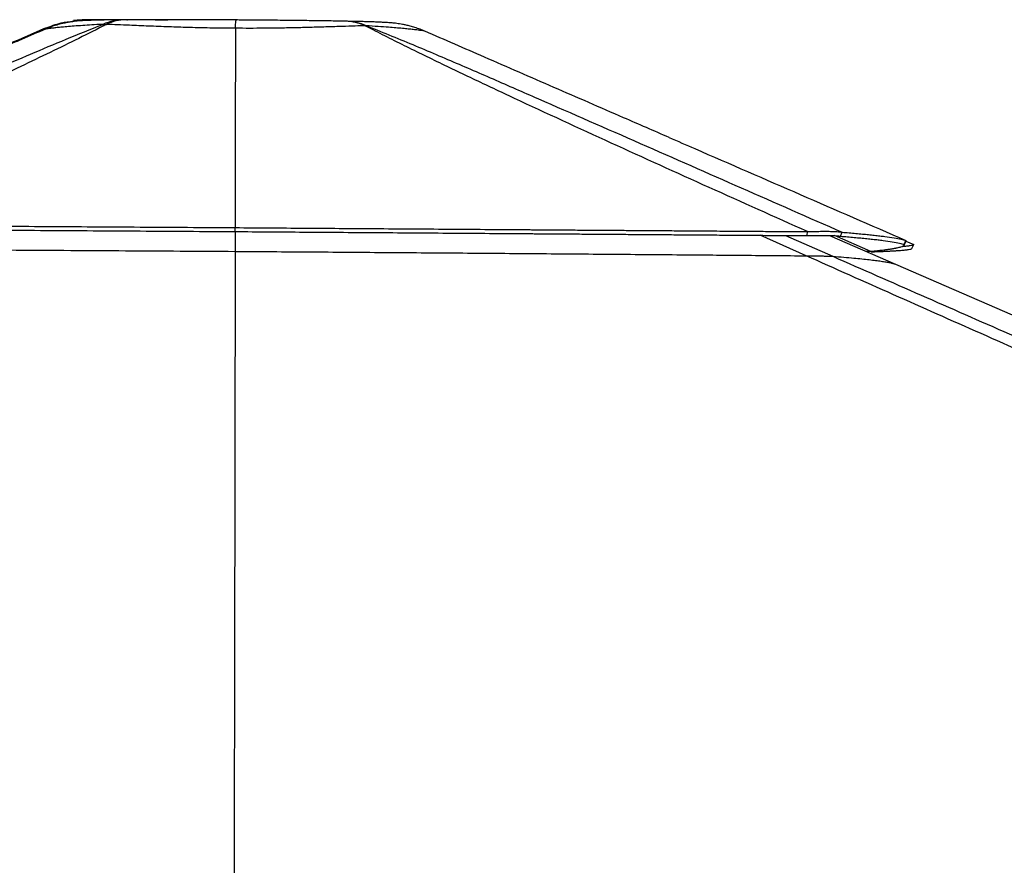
# Paper-space layout '3M DUO In Ground Anchor' of a CAD drawing. Header units: millimetres. Extents: x 10 to 10335, y 20 to 7920.
# Tile 99 of 116: x 8250 to 8708, y 3400 to 3793. Entities that reach past the tile are written whole.
import ezdxf

# ---------------------------------------------------------------- set-up
doc = ezdxf.new("R2010")
doc.units = ezdxf.units.MM

psp = doc.layouts.new('3M DUO In Ground Anchor')

# ---------------------------------------------------------------- linework, layer by layer
at = {"color": 8, "linetype": 'Continuous', "lineweight": 25}
for p, q in [((8300.35, 3792.96), (8300.07, 3792.96)), ((8300.24, 3792.96), (8300.52, 3792.96)), ((8615.69, 3683.4), (8594.42, 3692.9)), ((8606.16, 3692.81), (8628.08, 3683.16)), ((8645.76, 3685.33), (8628.82, 3692.75))]:
    psp.add_line(p, q, dxfattribs=at)
at = {"color": 7, "linetype": 'Continuous', "lineweight": 25}
for p, q in [((8300.35, 3792.96), (8300.52, 3792.96)), ((8262.27, 3789.01), (8262.27, 3789)), ((8262.29, 3788.58), (8264.67, 3789.38)), ((8289.07, 3790.84), (8290.8, 3790.84)), ((8350.63, 3789.01), (8350.63, 3789)), ((8410.84, 3790.17), (8411.45, 3790.16)), ((8350.5, 3694.64), (8350.49, 3685.46)), ((8616.27, 3692.74), (8616.38, 3694.6)), ((8626.64, 3692.83), (8657.26, 3679.52)), ((8631.67, 3692.48), (8632.38, 3694.35)), ((8661.25, 3688.69), (8662.05, 3690.53)), ((8661.25, 3688.7), (8662.04, 3690.53)), ((8662.04, 3690.53), (8662.04, 3690.53)), ((8662.04, 3690.53), (8662.05, 3690.53)), ((8662.04, 3690.52), (8662.06, 3690.15)), ((8662.06, 3690.16), (8665.67, 3688.59))]:
    psp.add_line(p, q, dxfattribs=at)
at = {"color": 7, "linetype": 'Continuous', "lineweight": 25, "flags": 128}
for points in [[(8350.5, 3694.64), (8350.5, 3695.55), (8350.5, 3696.47)], [(8661.28, 3688.31), (8661.68, 3689.23), (8662.08, 3690.15)], [(8664.87, 3686.76), (8665.27, 3687.67), (8665.67, 3688.59)], [(8350.49, 3685.46), (8350.17, 3490.31), (8349.94, 3347.91), (8349.71, 3205.5), (8349.71, 3204.64)], [(8657.26, 3679.52), (8789.06, 3622.26), (9118.48, 3479.13), (9530.24, 3300.21), (9762.21, 3199.42)]]:
    psp.add_lwpolyline(points, dxfattribs=at)
at = {"color": 8, "linetype": 'Continuous', "lineweight": 25}
for centre, radius, start, end in [((8299.66, 3765.46), 27.5, 90.6109, 112.6598), ((8401.29, 3769.64), 22.63, 65.0585, 88.7166), ((8401.35, 3767.14), 25.13, 66.3129, 88.8069)]:
    psp.add_arc(centre, radius, start, end, dxfattribs=at)
at = {"color": 7, "linetype": 'Continuous', "lineweight": 25}
psp.add_arc((8299.91, 3772.31), 20.66, 90.2528, 116.1778, dxfattribs=at)
for points, knots in [([(8262.27, 3789.01), (8264.71, 3789.96), (8268.97, 3791.62), (8273.51, 3792.17), (8275.45, 3792.41)], [0, 0, 0, 0, 0.571576, 1, 1, 1, 1]), ([(8299.37, 3792.96), (8298.98, 3792.96), (8297.54, 3792.95), (8295.13, 3792.92), (8292.27, 3792.89), (8289.59, 3792.84), (8287.13, 3792.8), (8284.82, 3792.74), (8282.59, 3792.67), (8280.85, 3792.6), (8279.46, 3792.52), (8278.44, 3792.45), (8277.17, 3792.34), (8275.76, 3792.19), (8274.16, 3791.97), (8272.36, 3791.67), (8270.2, 3791.21), (8267.61, 3790.51), (8265.67, 3789.93), (8264.65, 3789.51), (8264.63, 3789.5)], [0, 0, 0, 0, 0.027863, 0.103215, 0.182405, 0.261913, 0.343355, 0.427734, 0.517673, 0.619119, 0.661857, 0.700832, 0.740317, 0.779027, 0.816381, 0.854042, 0.894065, 0.943764, 0.998967, 1, 1, 1, 1]), ([(8300.07, 3792.96), (8299.76, 3792.96), (8298.28, 3792.97), (8295.89, 3792.98), (8293.04, 3792.99), (8290.54, 3792.99), (8288.38, 3792.99), (8286.34, 3792.98), (8284.45, 3792.97), (8282.63, 3792.95), (8281.08, 3792.92), (8279.66, 3792.88), (8278.41, 3792.81), (8277.24, 3792.73), (8276.26, 3792.65), (8275.59, 3792.57), (8275.43, 3792.55)], [0, 0, 0, 0, 0.025356, 0.121457, 0.207796, 0.288098, 0.373597, 0.455034, 0.549066, 0.647994, 0.758403, 0.843585, 0.896071, 0.942965, 0.986012, 1, 1, 1, 1]), ([(8300.35, 3792.96), (8299.11, 3792.96), (8296.62, 3792.97), (8292.84, 3792.98), (8289.16, 3792.99), (8286.06, 3792.97), (8283.84, 3792.95), (8282.38, 3792.92), (8281.71, 3792.89), (8281.57, 3792.86), (8281.53, 3792.86)], [0, 0, 0, 0, 0.107683, 0.215369, 0.373485, 0.531623, 0.669518, 0.807696, 0.945626, 1, 1, 1, 1]), ([(8351, 3792.86), (8350.39, 3792.87), (8347.96, 3792.88), (8343.87, 3792.9), (8338.64, 3792.93), (8333.53, 3792.95), (8328.43, 3792.97), (8323.47, 3792.98), (8318.84, 3792.99), (8314.61, 3792.99), (8310.72, 3792.99), (8306.9, 3792.98), (8303.24, 3792.97), (8300.9, 3792.96), (8299.82, 3792.96)], [0, 0, 0, 0, 0.03304, 0.131135, 0.221642, 0.317432, 0.412219, 0.506142, 0.59906, 0.681024, 0.757765, 0.838337, 0.925752, 1, 1, 1, 1]), ([(8307.06, 3792.91), (8306.1, 3792.92), (8303.79, 3792.94), (8301.56, 3792.95), (8300.28, 3792.96), (8300.24, 3792.96)], [0, 0, 0, 0, 0.409332, 0.978612, 1, 1, 1, 1]), ([(8319.19, 3792.8), (8318.48, 3792.8), (8316.1, 3792.83), (8312.18, 3792.86), (8309.1, 3792.89), (8307.54, 3792.9)], [0, 0, 0, 0, 0.174096, 0.582645, 1, 1, 1, 1]), ([(8401.8, 3792.27), (8401.41, 3792.28), (8399.88, 3792.31), (8397.02, 3792.36), (8393.18, 3792.42), (8389.11, 3792.48), (8384.92, 3792.54), (8380.57, 3792.59), (8376.07, 3792.64), (8371.43, 3792.69), (8366.67, 3792.74), (8361.86, 3792.78), (8357.06, 3792.82), (8353.45, 3792.84), (8351.44, 3792.86), (8351, 3792.86)], [0, 0, 0, 0, 0.028754, 0.11094, 0.198516, 0.283229, 0.368308, 0.454178, 0.540646, 0.627704, 0.715538, 0.804487, 0.891402, 0.976204, 1, 1, 1, 1]), ([(8438.65, 3787.63), (8437.93, 3787.94), (8436.4, 3788.59), (8434.12, 3789.37), (8431.92, 3790), (8429.99, 3790.47), (8428.31, 3790.81), (8426.83, 3791.06), (8425.53, 3791.24), (8424.39, 3791.38), (8423.38, 3791.48), (8422.33, 3791.57), (8421.05, 3791.66), (8419.4, 3791.75), (8417.41, 3791.84), (8415.15, 3791.93), (8412.93, 3792), (8410.58, 3792.07), (8408, 3792.13), (8405.09, 3792.2), (8402.94, 3792.24), (8401.87, 3792.27)], [0, 0, 0, 0, 0.038334, 0.08082, 0.119312, 0.153831, 0.18526, 0.214996, 0.244676, 0.275564, 0.304512, 0.342812, 0.392199, 0.465597, 0.559209, 0.63968, 0.715442, 0.780571, 0.848085, 0.924403, 1, 1, 1, 1]), ([(8262.27, 3789), (8251.06, 3784.16), (8211.13, 3766.9), (8139.77, 3736.06), (8079.61, 3710.06), (8048.18, 3696.47)], [0, 0, 0, 0, 0.15699, 0.559603, 1, 1, 1, 1]), ([(8074.01, 3698.01), (8094.05, 3706.77), (8124.1, 3719.9), (8164.39, 3737.5), (8194.58, 3750.67), (8219.82, 3761.66), (8240.09, 3770.42), (8255.76, 3777.13), (8271.93, 3783.98), (8283.35, 3788.55), (8289.07, 3790.84)], [0, 0, 0, 0, 0.285603, 0.428412, 0.57122, 0.71153, 0.781704, 0.851877, 0.925906, 1, 1, 1, 1]), ([(8290.8, 3790.84), (8290.22, 3790.55), (8285.5, 3788.14), (8276.32, 3783.53), (8258.45, 3774.8), (8235.37, 3763.86), (8197.26, 3746.26), (8148.81, 3724.32), (8109.54, 3706.83), (8089.9, 3698.09)], [0, 0, 0, 0, 0.009709, 0.078972, 0.148245, 0.288662, 0.42909, 0.714542, 1, 1, 1, 1]), ([(8262.35, 3788.61), (8258.67, 3787.02), (8252.22, 3784.23), (8245.79, 3781.46), (8243.04, 3780.27)], [0, 0, 0, 0, 0.571898, 1, 1, 1, 1]), ([(8350.63, 3789), (8349.33, 3789.01), (8344.96, 3789.03), (8337.53, 3789.14), (8328.51, 3789.35), (8319.35, 3789.65), (8310.24, 3790.01), (8302.35, 3790.35), (8295.89, 3790.63), (8292.5, 3790.77), (8290.8, 3790.84)], [0, 0, 0, 0, 0.057568, 0.19508, 0.333038, 0.470574, 0.628658, 0.786764, 0.893381, 1, 1, 1, 1]), ([(8350.63, 3789), (8350.62, 3784.16), (8350.61, 3766.9), (8350.56, 3736.06), (8350.52, 3710.06), (8350.5, 3696.47)], [0, 0, 0, 0, 0.1569895, 0.5596028, 1, 1, 1, 1]), ([(8410.84, 3790.17), (8409.36, 3790.12), (8406.03, 3790.03), (8400.24, 3789.84), (8393.55, 3789.64), (8386.5, 3789.43), (8379.16, 3789.24), (8371.63, 3789.09), (8364.3, 3789), (8357.27, 3788.97), (8352.84, 3788.99), (8350.63, 3789.01)], [0, 0, 0, 0, 0.095851, 0.21653, 0.337504, 0.458152, 0.573871, 0.689888, 0.805585, 0.902797, 1, 1, 1, 1]), ([(8616.38, 3694.6), (8601.13, 3701.44), (8570.61, 3715.11), (8525.12, 3735.71), (8488.6, 3752.53), (8460.91, 3765.54), (8441.87, 3774.66), (8426.42, 3782.26), (8416.2, 3787.42), (8412.08, 3789.53), (8410.84, 3790.17)], [0, 0, 0, 0, 0.21635, 0.4327, 0.64904, 0.743328, 0.837613, 0.932286, 0.979483, 1, 1, 1, 1]), ([(8411.45, 3790.16), (8413.09, 3789.51), (8418.52, 3787.39), (8431.24, 3782.2), (8449.23, 3774.59), (8470.36, 3765.46), (8500.21, 3752.43), (8538.68, 3735.56), (8585.64, 3714.9), (8616.8, 3701.2), (8632.38, 3694.35)], [0, 0, 0, 0, 0.020459, 0.067547, 0.162034, 0.256154, 0.350276, 0.566845, 0.783422, 1, 1, 1, 1]), ([(8552.06, 3738.32), (8545.03, 3741.37), (8527.22, 3749.11), (8498.61, 3761.55), (8467.82, 3774.95), (8447.87, 3783.63), (8438.65, 3787.64)], [0, 0, 0, 0, 0.18655, 0.472636, 0.756577, 1, 1, 1, 1]), ([(8552.06, 3738.32), (8556.04, 3736.59), (8592.7, 3720.66), (8629.36, 3704.73), (8662.04, 3690.53)], [0, 0, 0, 0, 0.108371, 1, 1, 1, 1]), ([(8089.9, 3698.09), (8097.51, 3698.04), (8112.94, 3697.95), (8136.43, 3697.81), (8155.54, 3697.69), (8170.06, 3697.6), (8179.82, 3697.54), (8189.67, 3697.48), (8199.62, 3697.42), (8209.66, 3697.36), (8230.69, 3697.23), (8262.91, 3697.02), (8306.5, 3696.75), (8335.78, 3696.56), (8350.5, 3696.47)], [0, 0, 0, 0, 0.088263, 0.178889, 0.271856, 0.309012, 0.346519, 0.384374, 0.422575, 0.461117, 0.49998, 0.664575, 0.831412, 1, 1, 1, 1]), ([(8090, 3696.22), (8097.61, 3696.18), (8113.03, 3696.09), (8136.52, 3695.95), (8155.62, 3695.84), (8170.14, 3695.75), (8179.89, 3695.69), (8189.74, 3695.63), (8199.68, 3695.57), (8209.72, 3695.51), (8230.74, 3695.38), (8262.95, 3695.18), (8306.52, 3694.91), (8335.79, 3694.73), (8350.5, 3694.64)], [0, 0, 0, 0, 0.088266, 0.178895, 0.271862, 0.309017, 0.346524, 0.384379, 0.422579, 0.46112, 0.499984, 0.664576, 0.831411, 1, 1, 1, 1]), ([(8350.5, 3696.47), (8361.13, 3696.4), (8382.75, 3696.25), (8415.64, 3696.02), (8449.44, 3695.79), (8473.07, 3695.62), (8486.28, 3695.53), (8488.82, 3695.52), (8491.46, 3695.5), (8494.18, 3695.48), (8497.01, 3695.46), (8499.93, 3695.44), (8504.83, 3695.4), (8511.92, 3695.35), (8520.4, 3695.29), (8528.47, 3695.24), (8536.02, 3695.18), (8543.96, 3695.13), (8552.29, 3695.07), (8562, 3695), (8572.55, 3694.92), (8583.44, 3694.84), (8593.23, 3694.77), (8601.91, 3694.71), (8609.51, 3694.65), (8614.21, 3694.62), (8616.38, 3694.6)], [0, 0, 0, 0, 0.119562, 0.242936, 0.369852, 0.499959, 0.50921, 0.51875, 0.528651, 0.538912, 0.549532, 0.56051, 0.571845, 0.60485, 0.640525, 0.667624, 0.696056, 0.725808, 0.757399, 0.790291, 0.835664, 0.876806, 0.913765, 0.946589, 0.97532, 1, 1, 1, 1]), ([(8350.5, 3694.64), (8361.13, 3694.56), (8382.73, 3694.41), (8415.6, 3694.19), (8449.39, 3693.95), (8473.01, 3693.78), (8486.21, 3693.69), (8488.75, 3693.67), (8491.39, 3693.65), (8494.11, 3693.63), (8496.94, 3693.61), (8499.85, 3693.59), (8504.76, 3693.56), (8511.84, 3693.51), (8520.32, 3693.44), (8528.39, 3693.39), (8535.93, 3693.33), (8543.87, 3693.27), (8552.2, 3693.21), (8561.9, 3693.14), (8572.44, 3693.06), (8583.34, 3692.98), (8593.12, 3692.91), (8601.8, 3692.85), (8609.39, 3692.79), (8614.1, 3692.75), (8616.27, 3692.74)], [0, 0, 0, 0, 0.119562, 0.242935, 0.369847, 0.499951, 0.50919, 0.518731, 0.528633, 0.538894, 0.549515, 0.560494, 0.57183, 0.604836, 0.640512, 0.667613, 0.696046, 0.725799, 0.757393, 0.790284, 0.835657, 0.876799, 0.91376, 0.946585, 0.975318, 1, 1, 1, 1]), ([(8616.27, 3692.74), (8617.17, 3692.76), (8618.94, 3692.81), (8621.51, 3692.85), (8623.91, 3692.86), (8626.12, 3692.85), (8628.04, 3692.8), (8629.6, 3692.72), (8630.83, 3692.62), (8631.38, 3692.53), (8631.67, 3692.48)], [0, 0, 0, 0, 0.125511, 0.244929, 0.372758, 0.497401, 0.623698, 0.752088, 0.873163, 1, 1, 1, 1]), ([(8616.38, 3694.6), (8617.31, 3694.63), (8619.13, 3694.69), (8621.77, 3694.75), (8624.25, 3694.77), (8626.54, 3694.76), (8628.54, 3694.71), (8630.17, 3694.62), (8631.48, 3694.5), (8632.08, 3694.4), (8632.38, 3694.35)], [0, 0, 0, 0, 0.124957, 0.244196, 0.372165, 0.49716, 0.623858, 0.752508, 0.873555, 1, 1, 1, 1]), ([(8631.67, 3692.48), (8632.76, 3692.39), (8634.98, 3692.21), (8638.11, 3691.93), (8641.12, 3691.66), (8643.98, 3691.37), (8646.66, 3691.09), (8649.16, 3690.81), (8652.41, 3690.41), (8655.93, 3689.9), (8659.23, 3689.29), (8660.58, 3688.89), (8661.25, 3688.69)], [0, 0, 0, 0, 0.068189, 0.137519, 0.207956, 0.279468, 0.352013, 0.425544, 0.500005, 0.66553, 0.832417, 1, 1, 1, 1]), ([(8632.38, 3694.35), (8633.48, 3694.26), (8635.71, 3694.07), (8638.85, 3693.79), (8641.87, 3693.51), (8644.73, 3693.22), (8647.43, 3692.94), (8649.94, 3692.65), (8653.19, 3692.25), (8656.72, 3691.73), (8660.03, 3691.12), (8661.37, 3690.73), (8662.05, 3690.53)], [0, 0, 0, 0, 0.068186, 0.137514, 0.207951, 0.279463, 0.352009, 0.425542, 0.500005, 0.665534, 0.832422, 1, 1, 1, 1]), ([(8090.54, 3686.89), (8100.06, 3686.84), (8119.12, 3686.75), (8154.99, 3686.58), (8198.19, 3686.35), (8248.82, 3686.07), (8299.59, 3685.78), (8333.52, 3685.56), (8350.49, 3685.46)], [0, 0, 0, 0, 0.110694, 0.221407, 0.41577, 0.610256, 0.80507, 1, 1, 1, 1]), ([(8661.25, 3688.7), (8661.29, 3688.55), (8661.37, 3688.26), (8660.82, 3687.83), (8659.7, 3687.39), (8658.47, 3687.08), (8657.64, 3686.91), (8657.45, 3686.87), (8657.24, 3686.83), (8657.02, 3686.79), (8656.79, 3686.75), (8656.42, 3686.68), (8655.9, 3686.59), (8655.25, 3686.49), (8654.61, 3686.39), (8653.99, 3686.3), (8653.31, 3686.2), (8652.56, 3686.1), (8651.64, 3685.98), (8650.58, 3685.85), (8649.43, 3685.72), (8648.37, 3685.6), (8647.4, 3685.5), (8646.55, 3685.41), (8646.01, 3685.36), (8645.76, 3685.33)], [0, 0, 0, 0, 0.118609, 0.241639, 0.368879, 0.500047, 0.511477, 0.523278, 0.535487, 0.5481, 0.561119, 0.574542, 0.607776, 0.643239, 0.669926, 0.697734, 0.726657, 0.757591, 0.791013, 0.83697, 0.878436, 0.915442, 0.948019, 0.976196, 1, 1, 1, 1]), ([(8645.94, 3685.25), (8646.47, 3685.26), (8647.48, 3685.3), (8648.85, 3685.35), (8650.05, 3685.4), (8651.07, 3685.44), (8651.85, 3685.48), (8652.43, 3685.51), (8652.85, 3685.53), (8653.21, 3685.54), (8653.58, 3685.56), (8654.02, 3685.58), (8654.62, 3685.61), (8655.31, 3685.65), (8656.03, 3685.69), (8656.71, 3685.73), (8657.34, 3685.77), (8657.94, 3685.8), (8658.49, 3685.84), (8659.02, 3685.88), (8660.19, 3685.97), (8661.78, 3686.11), (8663.38, 3686.32), (8664.44, 3686.53), (8664.73, 3686.68), (8664.87, 3686.76)], [0, 0, 0, 0, 0.046526, 0.08879, 0.12674, 0.160328, 0.189508, 0.206211, 0.221002, 0.233874, 0.244822, 0.260437, 0.282858, 0.31232, 0.341131, 0.369281, 0.396766, 0.42358, 0.449717, 0.475173, 0.49997, 0.628963, 0.755465, 0.879216, 1, 1, 1, 1]), ([(8660.63, 3687.79), (8661.28, 3687.85), (8662.69, 3687.96), (8664.16, 3688.16), (8665.24, 3688.37), (8665.53, 3688.52), (8665.67, 3688.59)], [0, 0, 0, 0, 0.226018, 0.489902, 0.748047, 1, 1, 1, 1]), ([(8350.49, 3685.46), (8362.01, 3685.38), (8385.05, 3685.22), (8419.61, 3684.97), (8454.16, 3684.71), (8488.72, 3684.44), (8523.29, 3684.17), (8555.99, 3683.9), (8586.79, 3683.65), (8606.06, 3683.48), (8615.69, 3683.4)], [0, 0, 0, 0, 0.129857, 0.259713, 0.389734, 0.519755, 0.650259, 0.780803, 0.890392, 1, 1, 1, 1]), ([(9782.67, 3170.12), (9782.21, 3170.32), (9618.52, 3242.1), (9384.27, 3344.83), (9100.26, 3469.55), (8929.13, 3544.79), (8801.42, 3601.08), (8696.9, 3647.27), (8642.76, 3671.35), (8615.69, 3683.4)], [0, 0, 0, 0, 0.001178, 0.420275, 0.601458, 0.730782, 0.860106, 0.930053, 1, 1, 1, 1]), ([(8615.69, 3683.4), (8616.5, 3683.39), (8618.11, 3683.38), (8620.44, 3683.35), (8622.61, 3683.32), (8624.45, 3683.29), (8625.87, 3683.25), (8627.26, 3683.21), (8627.76, 3683.18), (8628.08, 3683.16)], [0, 0, 0, 0, 0.13389, 0.267603, 0.403037, 0.538311, 0.656521, 0.774829, 1, 1, 1, 1]), ([(8628.08, 3683.16), (8629.82, 3683.03), (8633.28, 3682.75), (8637.74, 3682.36), (8641.66, 3681.98), (8645.03, 3681.62), (8648.01, 3681.26), (8650.61, 3680.91), (8652.81, 3680.56), (8655.29, 3680.1), (8656.47, 3679.75), (8657.26, 3679.52)], [0, 0, 0, 0, 0.110105, 0.220236, 0.318344, 0.416452, 0.514645, 0.612838, 0.709594, 0.806351, 1, 1, 1, 1]), ([(8645.76, 3685.33), (8645.61, 3685.35), (8645.32, 3685.38), (8644.7, 3685.41), (8644.16, 3685.44), (8643.74, 3685.45), (8643.63, 3685.45)], [0, 0, 0, 0, 0.3111766, 0.6102764, 0.8989361, 1, 1, 1, 1])]:
    psp.add_open_spline(points, degree=3, knots=knots, dxfattribs=at)
at = {"color": 8, "linetype": 'Continuous', "lineweight": 25}
for points, knots in [([(8275.45, 3792.41), (8276.17, 3792.54), (8278.08, 3792.88), (8280.13, 3792.87), (8281.43, 3792.86), (8281.53, 3792.86)], [0, 0, 0, 0, 0.357188, 0.954745, 1, 1, 1, 1]), ([(8281.53, 3792.86), (8281.55, 3792.85), (8281.6, 3792.82), (8282.16, 3792.77), (8283.12, 3792.73), (8283.7, 3792.7)], [0, 0, 0, 0, 0.278264, 0.557745, 1, 1, 1, 1]), ([(8307.54, 3792.9), (8306.02, 3792.91), (8303.61, 3792.93), (8301.36, 3792.95), (8300.52, 3792.96)], [0, 0, 0, 0, 0.626962, 1, 1, 1, 1]), ([(8350.63, 3789.01), (8350.68, 3789.92), (8350.78, 3791.78), (8350.91, 3792.76), (8350.98, 3792.83), (8351, 3792.85)], [0, 0, 0, 0, 0.408598, 0.829046, 1, 1, 1, 1]), ([(8264.44, 3789.07), (8264.02, 3789.05), (8263.09, 3788.99), (8262.37, 3788.97), (8262.31, 3788.99), (8262.27, 3789.01)], [0, 0, 0, 0, 0.289833, 0.644932, 1, 1, 1, 1]), ([(8289.07, 3790.84), (8288.11, 3790.79), (8285.57, 3790.66), (8281.72, 3790.43), (8277.62, 3790.15), (8273.92, 3789.87), (8270.82, 3789.6), (8268.29, 3789.35), (8266.27, 3789.13), (8264.62, 3788.94), (8263.36, 3788.78), (8262.54, 3788.66), (8262.41, 3788.61), (8262.36, 3788.6)], [0, 0, 0, 0, 0.060421, 0.160431, 0.261008, 0.363421, 0.466488, 0.553929, 0.641807, 0.731065, 0.820807, 0.919619, 1, 1, 1, 1]), ([(8438.65, 3787.64), (8438.54, 3787.68), (8438.3, 3787.75), (8437.21, 3787.92), (8435.56, 3788.15), (8433.43, 3788.4), (8430.97, 3788.67), (8428.29, 3788.93), (8425.24, 3789.2), (8421.48, 3789.51), (8416.96, 3789.83), (8413.29, 3790.05), (8411.45, 3790.16)], [0, 0, 0, 0, 0.100954, 0.203194, 0.30798, 0.41363, 0.500872, 0.588583, 0.677721, 0.767331, 0.883175, 1, 1, 1, 1]), ([(8628.08, 3683.16), (8655.41, 3671.15), (8710.07, 3647.12), (8815.1, 3601), (8943.31, 3544.74), (9245.94, 3412.01), (9518.4, 3292.6), (9740.43, 3195.3), (9760.84, 3186.36)], [0, 0, 0, 0, 0.072096, 0.144191, 0.277805, 0.411418, 0.945885, 1, 1, 1, 1])]:
    psp.add_open_spline(points, degree=3, knots=knots, dxfattribs=at)

doc.saveas('drawing.dxf')
